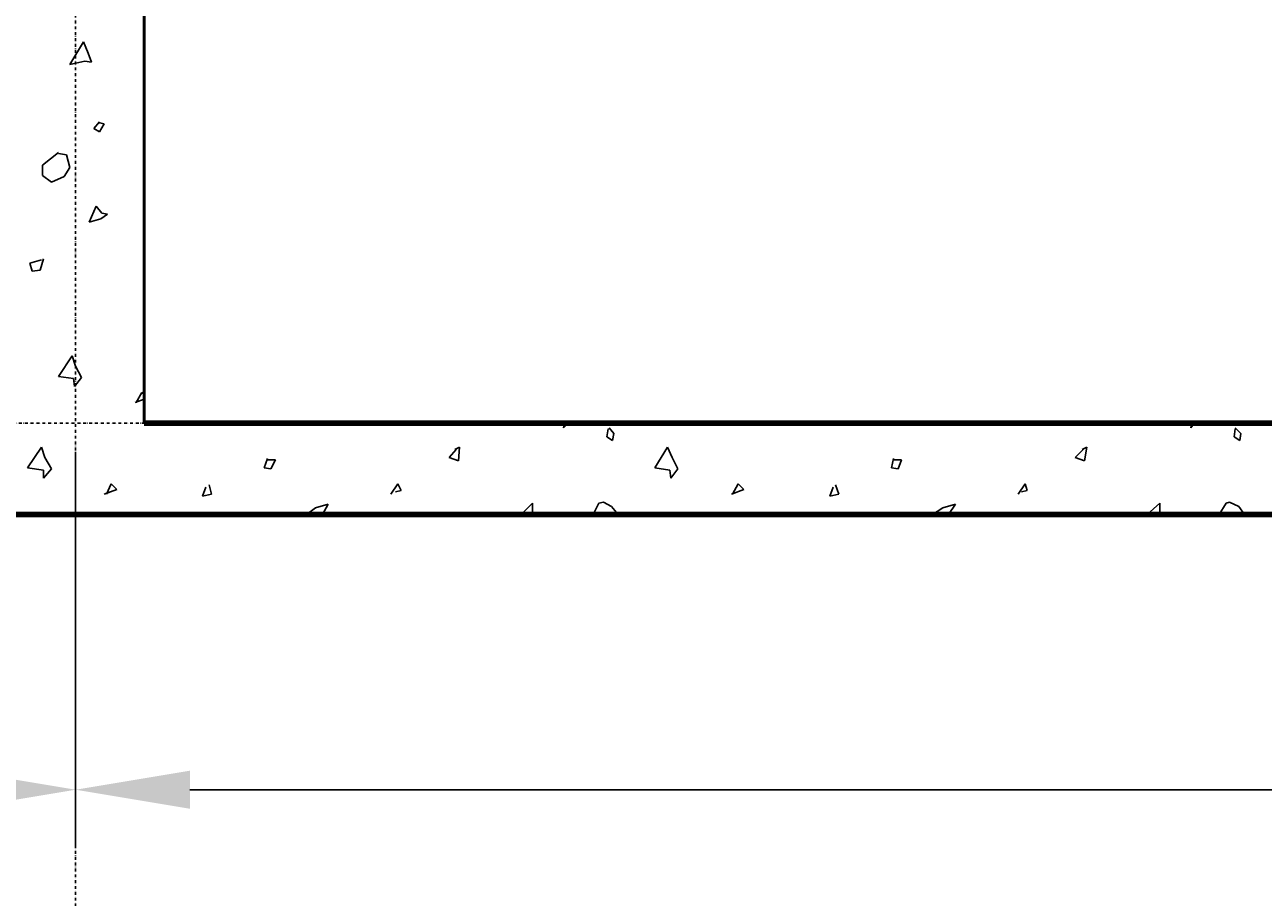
# Model space of a CAD drawing. Header units: millimetres. Extents: x 361 to 67326, y 666 to 56869.
# Tile 12 of 129: x 23548 to 26258, y 12934 to 14843. Entities that reach past the tile are written whole.
import ezdxf

# ---------------------------------------------------------------- set-up
doc = ezdxf.new("R2010")
doc.units = ezdxf.units.MM
doc.linetypes.add('DASHDOT', pattern=[25.4, 12.7, -6.35, 0, -6.35])
for name, color, linetype in [('maat', 1, 'Continuous'), ('stramien', 1, 'DASHDOT'), ('vanarris', 253, 'Continuous')]:
    doc.layers.add(name, color=color, linetype=linetype)
doc.styles.get("Standard").update_dxf_attribs({"font": 'arial.ttf'})
doc.dimstyles.new('Annotative', dxfattribs={"dimscale": 0, "dimtxt": 2, "dimasz": 2.5, "dimexe": 1.25, "dimexo": 0.625, "dimtad": 1, "dimdec": 0, "dimtxsty": 'Standard', "dimcen": 2.5, "dimadec": 0, "dimazin": 0, "dimtfac": 1, "dimtdec": 0, "dimtmove": 0, "dimatfit": 3, "dimfxl": 1, "dimarcsym": 0})

# ---------------------------------------------------------------- blocks, each defined once
blk = doc.blocks.new('*U72')
at = {"layer": 'stramien', "color": 1, "ltscale": 0.5}
blk.add_lwpolyline([(0, 21501.2), (0, -25501.2)], dxfattribs=at)
blk = doc.blocks.new('*U71')
at = {"layer": 'stramien', "color": 0, "linetype": 'ByBlock', "lineweight": -2, "transparency": 16777216}
blk.add_blockref('*U72', (14400, 0), dxfattribs=at)
blk = doc.blocks.new('*D418')
at = {"layer": 'Defpoints', "color": 0, "transparency": 16777216}
for p in [(16458.9, 13971.2), (23658.9, 13971.2), (23658.9, 13168.9)]:
    blk.add_point(p, dxfattribs=at)
at = {"layer": 'maat', "color": 0, "lineweight": -2, "transparency": 16777216}
for p, q in [((16458.9, 13908.7), (16458.9, 13043.9)), ((23658.9, 13908.7), (23658.9, 13043.9)), ((16708.9, 13168.9), (23408.9, 13168.9))]:
    blk.add_line(p, q, dxfattribs=at)
at = {"layer": 'maat', "color": 0, "transparency": 16777216}
for points in [[(16708.9, 13210.6), (16708.9, 13127.3), (16458.9, 13168.9)], [(23408.9, 13210.6), (23408.9, 13127.3), (23658.9, 13168.9)]]:
    blk.add_solid(points, dxfattribs=at)
at = {"layer": 'maat', "color": 0, "transparency": 16777216, "insert": (20058.9, 13333.6), "char_height": 200, "attachment_point": 5}
blk.add_mtext('7200', dxfattribs=at)
blk = doc.blocks.new('*D419')
at = {"layer": 'Defpoints', "color": 0, "transparency": 16777216}
for p in [(23658.9, 13971.2), (30858.9, 13971.2), (30858.9, 13168.9)]:
    blk.add_point(p, dxfattribs=at)
at = {"layer": 'maat', "color": 0, "lineweight": -2, "transparency": 16777216}
for p, q in [((23658.9, 13908.7), (23658.9, 13043.9)), ((30858.9, 13908.7), (30858.9, 13043.9)), ((23908.9, 13168.9), (30608.9, 13168.9))]:
    blk.add_line(p, q, dxfattribs=at)
at = {"layer": 'maat', "color": 0, "transparency": 16777216}
for points in [[(23908.9, 13210.6), (23908.9, 13127.3), (23658.9, 13168.9)], [(30608.9, 13210.6), (30608.9, 13127.3), (30858.9, 13168.9)]]:
    blk.add_solid(points, dxfattribs=at)
at = {"layer": 'maat', "color": 0, "transparency": 16777216, "insert": (27258.9, 13333.6), "char_height": 200, "attachment_point": 5}
blk.add_mtext('7200', dxfattribs=at)

msp = doc.modelspace()

# ---------------------------------------------------------------- linework, layer by layer
at = {"layer": 'stramien', "color": 1, "ltscale": 0.5}
msp.add_lwpolyline([(1736.5, 13971.2), (67326.2, 13971.2)], dxfattribs=at)
at = {"layer": 'vanarris', "lineweight": 50}
msp.add_line((23808.9, 13971.2), (23808.9, 16616.2), dxfattribs=at)
at = {"layer": 'vanarris', "lineweight": 25}
for p, q in [((23676.4, 14806.2), (23646.4, 14756.2)), ((23686.4, 14781.2), (23676.4, 14806.2)), ((23693.9, 14761.2), (23686.4, 14781.2)), ((23646.4, 14756.2), (23678.9, 14763.7)), ((23678.9, 14763.7), (23693.9, 14761.2)), ((23711.4, 14631.2), (23698.9, 14616.2)), ((23698.9, 14616.2), (23711.4, 14608.7)), ((23721.4, 14626.2), (23711.4, 14628.7)), ((23711.4, 14608.7), (23721.4, 14626.2)), ((23621.4, 14563.7), (23586.4, 14536.2)), ((23638.9, 14558.7), (23621.4, 14561.2)), ((23646.4, 14531.2), (23638.9, 14558.7)), ((23586.4, 14536.2), (23586.4, 14513.7)), ((23633.9, 14511.2), (23646.4, 14531.2)), ((23586.4, 14513.7), (23606.4, 14498.7)), ((23606.4, 14498.7), (23633.9, 14511.2)), ((23703.9, 14446.2), (23688.9, 14411.2)), ((23716.4, 14431.2), (23703.9, 14446.2)), ((23688.9, 14411.2), (23713.9, 14418.7)), ((23713.9, 14418.7), (23728.9, 14428.7)), ((23728.9, 14428.7), (23716.4, 14431.2)), ((23583.9, 14328.7), (23558.9, 14321.2)), ((23558.9, 14321.2), (23563.9, 14303.7)), ((23581.4, 14306.2), (23588.9, 14331.2)), ((23563.9, 14303.7), (23581.4, 14306.2)), ((23651.4, 14118.7), (23621.4, 14073.7)), ((23658.9, 14096.2), (23651.4, 14118.7)), ((23671.4, 14071.2), (23658.9, 14096.2)), ((23621.4, 14073.7), (23653.9, 14068.7)), ((23653.9, 14068.7), (23656.4, 14051.2)), ((23656.4, 14051.2), (23671.4, 14071.2)), ((23791.4, 14016.2), (23803.9, 14038.7)), ((23803.9, 14038.7), (23808.9, 14033.7)), ((23808.9, 14023.7), (23788.9, 14016.2)), ((24728.9, 13971.2), (24726.4, 13961.2)), ((24726.4, 13961.2), (24736.4, 13971.2)), ((24823.9, 13958.7), (24821.4, 13941.2)), ((24836.4, 13948.7), (24826.4, 13961.2)), ((26101.4, 13971.2), (26098.9, 13961.2)), ((26098.9, 13961.2), (26106.4, 13971.2)), ((26196.4, 13958.7), (26193.9, 13941.2)), ((26208.9, 13948.7), (26196.4, 13961.2)), ((24821.4, 13941.2), (24833.9, 13933.7)), ((24833.9, 13933.7), (24836.4, 13948.7)), ((26193.9, 13941.2), (26206.4, 13933.7)), ((26206.4, 13933.7), (26208.9, 13948.7)), ((23583.9, 13918.7), (23553.9, 13873.7)), ((23591.4, 13896.2), (23583.9, 13918.7)), ((24491.4, 13913.7), (24476.4, 13896.2)), ((24498.9, 13918.7), (24488.9, 13913.7)), ((24496.4, 13888.7), (24498.9, 13918.7)), ((24953.9, 13918.7), (24926.4, 13873.7)), ((24963.9, 13896.2), (24953.9, 13918.7)), ((25863.9, 13913.7), (25846.4, 13896.2)), ((25871.4, 13918.7), (25861.4, 13913.7)), ((25866.4, 13888.7), (25871.4, 13918.7)), ((23606.4, 13871.2), (23591.4, 13896.2)), ((24078.9, 13893.7), (24071.4, 13873.7)), ((24096.4, 13891.2), (24078.9, 13891.2)), ((24086.4, 13871.2), (24096.4, 13891.2)), ((24476.4, 13896.2), (24496.4, 13888.7)), ((24976.4, 13871.2), (24963.9, 13896.2)), ((25448.9, 13893.7), (25443.9, 13873.7)), ((25466.4, 13891.2), (25448.9, 13891.2)), ((25458.9, 13871.2), (25466.4, 13891.2)), ((25846.4, 13896.2), (25866.4, 13888.7)), ((23553.9, 13873.7), (23588.9, 13868.7)), ((23588.9, 13851.2), (23606.4, 13871.2)), ((23588.9, 13868.7), (23588.9, 13851.2)), ((24071.4, 13873.7), (24086.4, 13871.2)), ((24926.4, 13873.7), (24958.9, 13868.7)), ((24958.9, 13868.7), (24961.4, 13851.2)), ((24961.4, 13851.2), (24976.4, 13871.2)), ((25443.9, 13873.7), (25458.9, 13871.2)), ((23748.9, 13826.2), (23721.4, 13816.2)), ((23726.4, 13816.2), (23736.4, 13838.7)), ((23736.4, 13838.7), (23748.9, 13826.2)), ((23943.9, 13831.2), (23936.4, 13811.2)), ((23956.4, 13816.2), (23951.4, 13836.2)), ((24348.9, 13816.2), (24363.9, 13838.7)), ((24371.4, 13823.7), (24358.9, 13821.2)), ((24363.9, 13838.7), (24371.4, 13823.7)), ((25121.4, 13826.2), (25093.9, 13816.2)), ((25096.4, 13816.2), (25108.9, 13838.7)), ((25108.9, 13838.7), (25121.4, 13826.2)), ((25316.4, 13831.2), (25308.9, 13811.2)), ((25328.9, 13816.2), (25321.4, 13836.2)), ((25721.4, 13816.2), (25736.4, 13838.7)), ((25741.4, 13823.7), (25728.9, 13821.2)), ((25736.4, 13838.7), (25741.4, 13823.7)), ((23936.4, 13811.2), (23956.4, 13816.2)), ((24633.9, 13771.2), (24658.9, 13796.2)), ((24658.9, 13796.2), (24658.9, 13771.2)), ((24791.4, 13771.2), (24803.9, 13796.2)), ((24803.9, 13796.2), (24813.9, 13798.7)), ((24813.9, 13798.7), (24831.4, 13788.7)), ((25308.9, 13811.2), (25328.9, 13816.2)), ((26003.9, 13771.2), (26031.4, 13796.2)), ((26031.4, 13796.2), (26031.4, 13771.2)), ((26161.4, 13771.2), (26176.4, 13796.2)), ((26176.4, 13796.2), (26183.9, 13798.7)), ((26183.9, 13798.7), (26203.9, 13788.7)), ((24163.9, 13771.2), (24183.9, 13786.2)), ((24183.9, 13786.2), (24211.4, 13793.7)), ((24211.4, 13793.7), (24198.9, 13771.2)), ((24831.4, 13788.7), (24846.4, 13771.2)), ((25533.9, 13771.2), (25556.4, 13786.2)), ((25556.4, 13786.2), (25583.9, 13793.7)), ((25583.9, 13793.7), (25568.9, 13771.2)), ((26203.9, 13788.7), (26216.4, 13771.2))]:
    msp.add_line(p, q, dxfattribs=at)
at = {"layer": 'vanarris', "lineweight": 90}
for p, q in [((28883.9, 13971.2), (23808.9, 13971.2)), ((16583.9, 13771.2), (28883.9, 13771.2))]:
    msp.add_line(p, q, dxfattribs=at)

# ---------------------------------------------------------------- block references
at = {"layer": 'stramien'}
msp.add_blockref('*U71', (9258.9, 34362.5), dxfattribs=at)

# ---------------------------------------------------------------- dimensions: what is measured, and where the dimension line sits
at = {"layer": 'maat'}
for base, p1, p2, picture, middle in [((23658.9, 13168.9), (16458.9, 13971.2), (23658.9, 13971.2), '*D418', (20058.9, 13333.6)), ((30858.9, 13168.9), (23658.9, 13971.2), (30858.9, 13971.2), '*D419', (27258.9, 13333.6))]:
    dim = msp.add_linear_dim(base=base, p1=p1, p2=p2, dimstyle='Annotative', dxfattribs=at)
    dim.commit()
    dim.dimension.update_dxf_attribs({"geometry": picture, "text_midpoint": middle})

doc.saveas('drawing.dxf')
